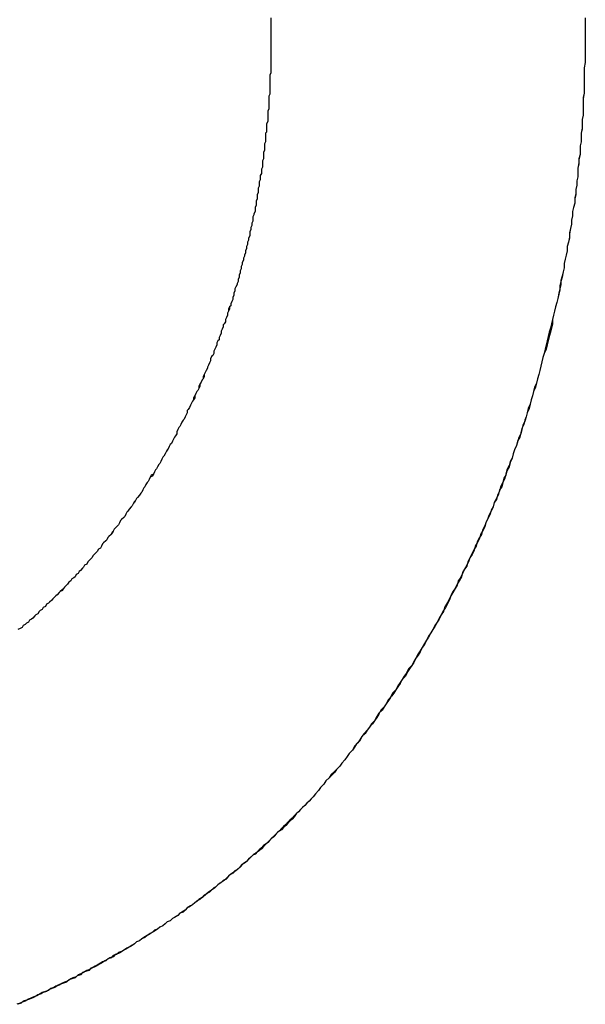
# Model space of a CAD drawing. Extents: x 1917 to 3682, y 1570 to 2675.
# Tile 51 of 166: x 1980.621 to 1981.155, y 2386.786 to 2387.716. Entities that reach past the tile are written whole.
import ezdxf

# ---------------------------------------------------------------- set-up
doc = ezdxf.new("R2010")
doc.units = 0
doc.header["$MEASUREMENT"] = 0
doc.layers.add('KF_SEQUENZA_10_NW_FRONT', color=7, linetype='CONTINUOUS')
doc.layers.add('KF_SEQUENZA_5_NW_REAR', color=7, linetype='CONTINUOUS')

# ---------------------------------------------------------------- blocks, each defined once
blk = doc.blocks.new('KF_SEQUENZA_5_NW_FRONT')
at = {"layer": 'KF_SEQUENZA_10_NW_FRONT'}
for points in [[(-122.417, -264.718, 0), (-122.417, -264.722, 0), (-122.417, -264.727, 0), (-122.417, -264.731, 0), (-122.417, -264.735, 0), (-122.417, -264.74, 0)], [(-122.417, -264.719, 0), (-122.417, -264.723, 0), (-122.417, -264.727, 0), (-122.417, -264.731, 0), (-122.417, -264.735, 0), (-122.417, -264.74, 0)], [(-122.12, -264.718, 0), (-122.12, -264.722, 0), (-122.12, -264.727, 0), (-122.12, -264.731, 0), (-122.12, -264.735, 0), (-122.12, -264.74, 0)], [(-122.12, -264.718, 0), (-122.12, -264.722, 0), (-122.12, -264.727, 0), (-122.12, -264.731, 0), (-122.12, -264.735, 0), (-122.12, -264.74, 0)], [(-122.417, -264.74, 0), (-122.417, -264.742, 0), (-122.417, -264.744, 0), (-122.417, -264.746, 0), (-122.417, -264.748, 0), (-122.417, -264.75, 0), (-122.417, -264.752, 0), (-122.417, -264.754, 0), (-122.417, -264.756, 0), (-122.417, -264.758, 0), (-122.417, -264.76, 0), (-122.417, -264.762, 0), (-122.417, -264.764, 0), (-122.417, -264.766, 0), (-122.417, -264.768, 0), (-122.417, -264.77, 0), (-122.418, -264.772, 0), (-122.418, -264.774, 0), (-122.418, -264.776, 0), (-122.418, -264.778, 0), (-122.418, -264.78, 0), (-122.418, -264.782, 0), (-122.418, -264.784, 0), (-122.418, -264.786, 0), (-122.418, -264.788, 0), (-122.418, -264.79, 0), (-122.419, -264.792, 0), (-122.419, -264.794, 0), (-122.419, -264.796, 0), (-122.419, -264.798, 0), (-122.419, -264.8, 0), (-122.419, -264.802, 0), (-122.419, -264.804, 0), (-122.42, -264.806, 0), (-122.42, -264.808, 0), (-122.42, -264.81, 0), (-122.42, -264.812, 0), (-122.42, -264.814, 0), (-122.42, -264.816, 0), (-122.421, -264.818, 0), (-122.421, -264.82, 0), (-122.421, -264.822, 0), (-122.421, -264.824, 0), (-122.421, -264.826, 0), (-122.422, -264.827, 0), (-122.422, -264.829, 0), (-122.422, -264.831, 0), (-122.422, -264.833, 0), (-122.422, -264.835, 0), (-122.423, -264.837, 0), (-122.423, -264.839, 0), (-122.423, -264.841, 0), (-122.423, -264.843, 0), (-122.424, -264.845, 0), (-122.424, -264.847, 0), (-122.424, -264.849, 0), (-122.424, -264.851, 0), (-122.425, -264.853, 0), (-122.425, -264.855, 0), (-122.425, -264.857, 0), (-122.425, -264.859, 0), (-122.426, -264.861, 0), (-122.426, -264.863, 0), (-122.426, -264.865, 0), (-122.427, -264.867, 0), (-122.427, -264.869, 0), (-122.427, -264.871, 0), (-122.428, -264.873, 0), (-122.428, -264.875, 0), (-122.428, -264.877, 0), (-122.429, -264.879, 0), (-122.429, -264.881, 0), (-122.429, -264.883, 0), (-122.43, -264.885, 0), (-122.43, -264.887, 0), (-122.43, -264.889, 0), (-122.431, -264.891, 0), (-122.431, -264.893, 0), (-122.431, -264.895, 0), (-122.432, -264.897, 0), (-122.432, -264.899, 0), (-122.432, -264.901, 0), (-122.433, -264.903, 0), (-122.433, -264.904, 0), (-122.434, -264.906, 0), (-122.434, -264.908, 0), (-122.434, -264.91, 0), (-122.435, -264.912, 0), (-122.435, -264.914, 0), (-122.436, -264.916, 0), (-122.436, -264.918, 0), (-122.437, -264.92, 0), (-122.437, -264.922, 0), (-122.437, -264.924, 0), (-122.438, -264.926, 0), (-122.438, -264.928, 0), (-122.439, -264.93, 0), (-122.439, -264.932, 0), (-122.44, -264.934, 0), (-122.44, -264.936, 0), (-122.441, -264.938, 0), (-122.441, -264.94, 0), (-122.442, -264.942, 0), (-122.442, -264.943, 0), (-122.443, -264.945, 0), (-122.443, -264.947, 0), (-122.444, -264.949, 0), (-122.444, -264.951, 0), (-122.445, -264.953, 0), (-122.445, -264.955, 0), (-122.446, -264.957, 0), (-122.446, -264.959, 0), (-122.447, -264.961, 0), (-122.447, -264.963, 0), (-122.448, -264.965, 0), (-122.448, -264.967, 0), (-122.449, -264.969, 0), (-122.449, -264.97, 0), (-122.45, -264.972, 0), (-122.451, -264.974, 0), (-122.451, -264.976, 0), (-122.452, -264.978, 0), (-122.452, -264.98, 0), (-122.453, -264.982, 0), (-122.453, -264.984, 0), (-122.454, -264.986, 0), (-122.455, -264.988, 0), (-122.455, -264.99, 0), (-122.456, -264.991, 0), (-122.457, -264.993, 0), (-122.457, -264.995, 0), (-122.458, -264.997, 0), (-122.458, -264.999, 0), (-122.459, -265.001, 0), (-122.46, -265.003, 0), (-122.46, -265.005, 0), (-122.461, -265.007, 0), (-122.462, -265.008, 0), (-122.462, -265.01, 0), (-122.463, -265.012, 0), (-122.464, -265.014, 0), (-122.464, -265.016, 0), (-122.465, -265.018, 0), (-122.466, -265.02, 0), (-122.466, -265.022, 0), (-122.467, -265.023, 0), (-122.468, -265.025, 0), (-122.468, -265.027, 0), (-122.469, -265.029, 0), (-122.47, -265.031, 0), (-122.471, -265.033, 0), (-122.471, -265.035, 0), (-122.472, -265.037, 0), (-122.473, -265.038, 0), (-122.474, -265.04, 0), (-122.474, -265.042, 0), (-122.475, -265.044, 0), (-122.476, -265.046, 0), (-122.477, -265.048, 0), (-122.477, -265.049, 0), (-122.478, -265.051, 0), (-122.479, -265.053, 0), (-122.48, -265.055, 0), (-122.481, -265.057, 0), (-122.481, -265.059, 0), (-122.482, -265.06, 0), (-122.483, -265.062, 0), (-122.484, -265.064, 0), (-122.485, -265.066, 0), (-122.485, -265.068, 0), (-122.486, -265.07, 0), (-122.487, -265.071, 0), (-122.488, -265.073, 0), (-122.489, -265.075, 0), (-122.49, -265.077, 0), (-122.49, -265.079, 0), (-122.491, -265.08, 0), (-122.492, -265.082, 0), (-122.493, -265.084, 0), (-122.494, -265.086, 0), (-122.495, -265.088, 0), (-122.496, -265.089, 0), (-122.496, -265.091, 0), (-122.497, -265.093, 0), (-122.498, -265.095, 0), (-122.499, -265.097, 0), (-122.5, -265.098, 0), (-122.501, -265.1, 0), (-122.502, -265.102, 0), (-122.503, -265.104, 0), (-122.504, -265.105, 0), (-122.505, -265.107, 0), (-122.506, -265.109, 0), (-122.506, -265.111, 0), (-122.507, -265.113, 0), (-122.508, -265.114, 0), (-122.509, -265.116, 0), (-122.51, -265.118, 0), (-122.511, -265.12, 0), (-122.512, -265.121, 0), (-122.513, -265.123, 0), (-122.514, -265.125, 0), (-122.515, -265.126, 0), (-122.516, -265.128, 0), (-122.517, -265.13, 0), (-122.518, -265.132, 0), (-122.519, -265.133, 0), (-122.52, -265.135, 0), (-122.521, -265.137, 0), (-122.522, -265.139, 0), (-122.523, -265.14, 0), (-122.524, -265.142, 0), (-122.525, -265.144, 0), (-122.526, -265.145, 0), (-122.527, -265.147, 0), (-122.528, -265.149, 0), (-122.53, -265.15, 0), (-122.531, -265.152, 0), (-122.532, -265.154, 0), (-122.533, -265.156, 0), (-122.534, -265.157, 0), (-122.535, -265.159, 0), (-122.536, -265.161, 0), (-122.537, -265.162, 0), (-122.538, -265.164, 0), (-122.539, -265.166, 0), (-122.54, -265.167, 0), (-122.541, -265.169, 0), (-122.543, -265.171, 0), (-122.544, -265.172, 0), (-122.545, -265.174, 0), (-122.546, -265.175, 0), (-122.547, -265.177, 0), (-122.548, -265.179, 0), (-122.549, -265.18, 0), (-122.551, -265.182, 0), (-122.552, -265.184, 0), (-122.553, -265.185, 0), (-122.554, -265.187, 0), (-122.555, -265.189, 0), (-122.556, -265.19, 0), (-122.558, -265.192, 0), (-122.559, -265.193, 0), (-122.56, -265.195, 0), (-122.561, -265.197, 0), (-122.562, -265.198, 0), (-122.564, -265.2, 0), (-122.565, -265.201, 0), (-122.566, -265.203, 0), (-122.567, -265.204, 0), (-122.568, -265.206, 0), (-122.57, -265.208, 0), (-122.571, -265.209, 0), (-122.572, -265.211, 0), (-122.573, -265.212, 0), (-122.575, -265.214, 0), (-122.576, -265.215, 0), (-122.577, -265.217, 0), (-122.578, -265.219, 0), (-122.58, -265.22, 0), (-122.581, -265.222, 0), (-122.582, -265.223, 0), (-122.584, -265.225, 0), (-122.585, -265.226, 0), (-122.586, -265.228, 0), (-122.587, -265.229, 0), (-122.589, -265.231, 0), (-122.59, -265.232, 0), (-122.591, -265.234, 0), (-122.593, -265.235, 0), (-122.594, -265.237, 0), (-122.595, -265.238, 0), (-122.597, -265.24, 0), (-122.598, -265.241, 0), (-122.599, -265.243, 0), (-122.601, -265.244, 0), (-122.602, -265.246, 0), (-122.603, -265.247, 0), (-122.605, -265.248, 0), (-122.606, -265.25, 0), (-122.608, -265.251, 0), (-122.609, -265.253, 0), (-122.61, -265.254, 0), (-122.612, -265.256, 0), (-122.613, -265.257, 0), (-122.614, -265.258, 0), (-122.616, -265.26, 0), (-122.617, -265.261, 0), (-122.619, -265.263, 0), (-122.62, -265.264, 0), (-122.622, -265.266, 0), (-122.623, -265.267, 0), (-122.624, -265.268, 0), (-122.626, -265.27, 0), (-122.627, -265.271, 0), (-122.629, -265.272, 0), (-122.63, -265.274, 0), (-122.632, -265.275, 0), (-122.633, -265.277, 0), (-122.635, -265.278, 0), (-122.636, -265.279, 0), (-122.637, -265.281, 0), (-122.639, -265.282, 0), (-122.64, -265.283, 0), (-122.642, -265.285, 0), (-122.643, -265.286, 0), (-122.645, -265.287, 0), (-122.646, -265.289, 0), (-122.648, -265.29, 0), (-122.649, -265.291, 0), (-122.651, -265.292, 0), (-122.652, -265.294, 0), (-122.654, -265.295, 0), (-122.656, -265.296, 0)], [(-122.417, -264.74, 0), (-122.417, -264.742, 0), (-122.417, -264.744, 0), (-122.417, -264.746, 0), (-122.417, -264.748, 0), (-122.417, -264.75, 0), (-122.417, -264.752, 0), (-122.417, -264.754, 0), (-122.417, -264.756, 0), (-122.417, -264.758, 0), (-122.417, -264.76, 0), (-122.417, -264.762, 0), (-122.417, -264.764, 0), (-122.417, -264.766, 0), (-122.417, -264.768, 0), (-122.417, -264.77, 0), (-122.418, -264.772, 0), (-122.418, -264.774, 0), (-122.418, -264.776, 0), (-122.418, -264.778, 0), (-122.418, -264.78, 0), (-122.418, -264.782, 0), (-122.418, -264.784, 0), (-122.418, -264.786, 0), (-122.418, -264.788, 0), (-122.418, -264.79, 0), (-122.419, -264.792, 0), (-122.419, -264.794, 0), (-122.419, -264.796, 0), (-122.419, -264.798, 0), (-122.419, -264.8, 0), (-122.419, -264.802, 0), (-122.419, -264.804, 0), (-122.42, -264.806, 0), (-122.42, -264.808, 0), (-122.42, -264.81, 0), (-122.42, -264.812, 0), (-122.42, -264.814, 0), (-122.42, -264.816, 0), (-122.421, -264.818, 0), (-122.421, -264.82, 0), (-122.421, -264.822, 0), (-122.421, -264.824, 0), (-122.421, -264.826, 0), (-122.422, -264.827, 0), (-122.422, -264.829, 0), (-122.422, -264.831, 0), (-122.422, -264.833, 0), (-122.422, -264.835, 0), (-122.423, -264.837, 0), (-122.423, -264.839, 0), (-122.423, -264.841, 0), (-122.423, -264.843, 0), (-122.424, -264.845, 0), (-122.424, -264.847, 0), (-122.424, -264.849, 0), (-122.424, -264.851, 0), (-122.425, -264.853, 0), (-122.425, -264.855, 0), (-122.425, -264.857, 0), (-122.425, -264.859, 0), (-122.426, -264.861, 0), (-122.426, -264.863, 0), (-122.426, -264.865, 0), (-122.427, -264.867, 0), (-122.427, -264.869, 0), (-122.427, -264.871, 0), (-122.428, -264.873, 0), (-122.428, -264.875, 0), (-122.428, -264.877, 0), (-122.429, -264.879, 0), (-122.429, -264.881, 0), (-122.429, -264.883, 0), (-122.43, -264.885, 0), (-122.43, -264.887, 0), (-122.43, -264.889, 0), (-122.431, -264.891, 0), (-122.431, -264.893, 0), (-122.431, -264.895, 0), (-122.432, -264.897, 0), (-122.432, -264.899, 0), (-122.432, -264.901, 0), (-122.433, -264.903, 0), (-122.433, -264.904, 0), (-122.434, -264.906, 0), (-122.434, -264.908, 0), (-122.434, -264.91, 0), (-122.435, -264.912, 0), (-122.435, -264.914, 0), (-122.436, -264.916, 0), (-122.436, -264.918, 0), (-122.437, -264.92, 0), (-122.437, -264.922, 0), (-122.437, -264.924, 0), (-122.438, -264.926, 0), (-122.438, -264.928, 0), (-122.439, -264.93, 0), (-122.439, -264.932, 0), (-122.44, -264.934, 0), (-122.44, -264.936, 0), (-122.441, -264.938, 0), (-122.441, -264.94, 0), (-122.442, -264.942, 0), (-122.442, -264.943, 0), (-122.443, -264.945, 0), (-122.443, -264.947, 0), (-122.444, -264.949, 0), (-122.444, -264.951, 0), (-122.445, -264.953, 0), (-122.445, -264.955, 0), (-122.446, -264.957, 0), (-122.446, -264.959, 0), (-122.447, -264.961, 0), (-122.447, -264.963, 0), (-122.448, -264.965, 0), (-122.448, -264.967, 0), (-122.449, -264.969, 0), (-122.449, -264.97, 0), (-122.45, -264.972, 0), (-122.451, -264.974, 0), (-122.451, -264.976, 0), (-122.452, -264.978, 0), (-122.452, -264.98, 0), (-122.453, -264.982, 0), (-122.453, -264.984, 0), (-122.454, -264.986, 0), (-122.455, -264.988, 0), (-122.455, -264.99, 0), (-122.456, -264.991, 0), (-122.456, -264.993, 0), (-122.457, -264.995, 0), (-122.458, -264.997, 0), (-122.458, -264.999, 0), (-122.459, -265.001, 0), (-122.46, -265.003, 0), (-122.46, -265.005, 0), (-122.461, -265.007, 0), (-122.462, -265.008, 0), (-122.462, -265.01, 0), (-122.463, -265.012, 0), (-122.464, -265.014, 0), (-122.464, -265.016, 0), (-122.465, -265.018, 0), (-122.466, -265.02, 0), (-122.466, -265.022, 0), (-122.467, -265.023, 0), (-122.468, -265.025, 0), (-122.468, -265.027, 0), (-122.469, -265.029, 0), (-122.47, -265.031, 0), (-122.471, -265.033, 0), (-122.471, -265.035, 0), (-122.472, -265.037, 0), (-122.473, -265.038, 0), (-122.474, -265.04, 0), (-122.474, -265.042, 0), (-122.475, -265.044, 0), (-122.476, -265.046, 0), (-122.477, -265.048, 0), (-122.477, -265.049, 0), (-122.478, -265.051, 0), (-122.479, -265.053, 0), (-122.48, -265.055, 0), (-122.48, -265.057, 0), (-122.481, -265.059, 0), (-122.482, -265.06, 0), (-122.483, -265.062, 0), (-122.484, -265.064, 0), (-122.484, -265.066, 0), (-122.485, -265.068, 0), (-122.486, -265.07, 0), (-122.487, -265.071, 0), (-122.488, -265.073, 0), (-122.489, -265.075, 0), (-122.489, -265.077, 0), (-122.49, -265.079, 0), (-122.491, -265.08, 0), (-122.492, -265.082, 0), (-122.493, -265.084, 0), (-122.494, -265.086, 0), (-122.495, -265.088, 0), (-122.496, -265.089, 0), (-122.496, -265.091, 0), (-122.497, -265.093, 0), (-122.498, -265.095, 0), (-122.499, -265.097, 0), (-122.5, -265.098, 0), (-122.501, -265.1, 0), (-122.502, -265.102, 0), (-122.503, -265.104, 0), (-122.504, -265.105, 0), (-122.505, -265.107, 0), (-122.506, -265.109, 0), (-122.506, -265.111, 0), (-122.507, -265.113, 0), (-122.508, -265.114, 0), (-122.509, -265.116, 0), (-122.51, -265.118, 0), (-122.511, -265.12, 0), (-122.512, -265.121, 0), (-122.513, -265.123, 0), (-122.514, -265.125, 0), (-122.515, -265.127, 0), (-122.516, -265.128, 0), (-122.517, -265.13, 0), (-122.518, -265.132, 0), (-122.519, -265.133, 0), (-122.52, -265.135, 0), (-122.521, -265.137, 0), (-122.522, -265.139, 0), (-122.523, -265.14, 0), (-122.524, -265.142, 0), (-122.525, -265.144, 0), (-122.526, -265.145, 0), (-122.527, -265.147, 0), (-122.528, -265.149, 0), (-122.529, -265.151, 0), (-122.531, -265.152, 0), (-122.532, -265.154, 0), (-122.533, -265.156, 0), (-122.534, -265.157, 0), (-122.535, -265.159, 0), (-122.536, -265.161, 0), (-122.537, -265.162, 0), (-122.538, -265.164, 0), (-122.539, -265.166, 0), (-122.54, -265.167, 0), (-122.541, -265.169, 0), (-122.543, -265.171, 0), (-122.544, -265.172, 0), (-122.545, -265.174, 0), (-122.546, -265.176, 0), (-122.547, -265.177, 0), (-122.548, -265.179, 0), (-122.549, -265.18, 0), (-122.551, -265.182, 0), (-122.552, -265.184, 0), (-122.553, -265.185, 0), (-122.554, -265.187, 0), (-122.555, -265.189, 0), (-122.556, -265.19, 0), (-122.558, -265.192, 0), (-122.559, -265.193, 0), (-122.56, -265.195, 0), (-122.561, -265.197, 0), (-122.562, -265.198, 0), (-122.564, -265.2, 0), (-122.565, -265.201, 0), (-122.566, -265.203, 0), (-122.567, -265.205, 0), (-122.568, -265.206, 0), (-122.57, -265.208, 0), (-122.571, -265.209, 0), (-122.572, -265.211, 0), (-122.573, -265.212, 0), (-122.575, -265.214, 0), (-122.576, -265.215, 0), (-122.577, -265.217, 0), (-122.578, -265.219, 0), (-122.58, -265.22, 0), (-122.581, -265.222, 0), (-122.582, -265.223, 0), (-122.584, -265.225, 0), (-122.585, -265.226, 0), (-122.586, -265.228, 0), (-122.587, -265.229, 0), (-122.589, -265.231, 0), (-122.59, -265.232, 0), (-122.591, -265.234, 0), (-122.593, -265.235, 0), (-122.594, -265.237, 0), (-122.595, -265.238, 0), (-122.597, -265.24, 0), (-122.598, -265.241, 0), (-122.599, -265.243, 0), (-122.601, -265.244, 0), (-122.602, -265.246, 0), (-122.603, -265.247, 0), (-122.605, -265.248, 0), (-122.606, -265.25, 0), (-122.608, -265.251, 0), (-122.609, -265.253, 0), (-122.61, -265.254, 0), (-122.612, -265.256, 0), (-122.613, -265.257, 0), (-122.614, -265.259, 0), (-122.616, -265.26, 0), (-122.617, -265.261, 0), (-122.619, -265.263, 0), (-122.62, -265.264, 0), (-122.622, -265.266, 0), (-122.623, -265.267, 0), (-122.624, -265.268, 0), (-122.626, -265.27, 0), (-122.627, -265.271, 0), (-122.629, -265.272, 0), (-122.63, -265.274, 0), (-122.632, -265.275, 0), (-122.633, -265.277, 0), (-122.635, -265.278, 0), (-122.636, -265.279, 0), (-122.637, -265.281, 0), (-122.639, -265.282, 0), (-122.64, -265.283, 0), (-122.642, -265.285, 0), (-122.643, -265.286, 0), (-122.645, -265.287, 0), (-122.646, -265.289, 0), (-122.648, -265.29, 0), (-122.649, -265.291, 0), (-122.651, -265.292, 0), (-122.652, -265.294, 0), (-122.654, -265.295, 0), (-122.656, -265.296, 0)], [(-122.12, -264.74, 0), (-122.12, -264.744, 0), (-122.12, -264.748, 0), (-122.12, -264.752, 0), (-122.12, -264.756, 0), (-122.12, -264.76, 0), (-122.121, -264.765, 0), (-122.121, -264.769, 0), (-122.121, -264.773, 0), (-122.121, -264.777, 0), (-122.121, -264.781, 0), (-122.121, -264.785, 0), (-122.121, -264.789, 0), (-122.122, -264.793, 0), (-122.122, -264.798, 0), (-122.122, -264.802, 0), (-122.122, -264.806, 0), (-122.122, -264.81, 0), (-122.123, -264.814, 0), (-122.123, -264.818, 0), (-122.123, -264.822, 0), (-122.124, -264.827, 0), (-122.124, -264.831, 0), (-122.124, -264.835, 0), (-122.125, -264.839, 0), (-122.125, -264.843, 0), (-122.125, -264.847, 0), (-122.126, -264.851, 0), (-122.126, -264.855, 0), (-122.127, -264.86, 0), (-122.127, -264.864, 0), (-122.127, -264.868, 0), (-122.128, -264.872, 0), (-122.128, -264.876, 0), (-122.129, -264.88, 0), (-122.129, -264.884, 0), (-122.13, -264.888, 0), (-122.13, -264.893, 0), (-122.131, -264.897, 0), (-122.132, -264.901, 0), (-122.132, -264.905, 0), (-122.133, -264.909, 0), (-122.133, -264.913, 0), (-122.134, -264.917, 0), (-122.135, -264.921, 0), (-122.135, -264.925, 0), (-122.136, -264.93, 0), (-122.137, -264.934, 0), (-122.137, -264.938, 0), (-122.138, -264.942, 0), (-122.139, -264.946, 0), (-122.14, -264.95, 0), (-122.14, -264.954, 0), (-122.141, -264.958, 0), (-122.142, -264.962, 0), (-122.143, -264.966, 0), (-122.143, -264.97, 0), (-122.144, -264.974, 0), (-122.145, -264.978, 0), (-122.146, -264.983, 0), (-122.147, -264.987, 0), (-122.148, -264.991, 0), (-122.149, -264.995, 0), (-122.15, -264.999, 0), (-122.151, -265.003, 0), (-122.151, -265.007, 0), (-122.152, -265.011, 0), (-122.153, -265.015, 0), (-122.154, -265.019, 0), (-122.155, -265.023, 0), (-122.156, -265.027, 0), (-122.157, -265.031, 0), (-122.159, -265.035, 0), (-122.16, -265.039, 0), (-122.161, -265.043, 0), (-122.162, -265.047, 0), (-122.163, -265.051, 0), (-122.164, -265.055, 0), (-122.165, -265.059, 0), (-122.166, -265.063, 0), (-122.167, -265.067, 0), (-122.169, -265.071, 0), (-122.17, -265.075, 0), (-122.171, -265.079, 0), (-122.172, -265.083, 0), (-122.173, -265.087, 0), (-122.175, -265.091, 0), (-122.176, -265.095, 0), (-122.177, -265.098, 0), (-122.178, -265.102, 0), (-122.18, -265.106, 0), (-122.181, -265.11, 0), (-122.182, -265.114, 0), (-122.184, -265.118, 0), (-122.185, -265.122, 0), (-122.187, -265.126, 0), (-122.188, -265.13, 0), (-122.189, -265.134, 0), (-122.191, -265.137, 0), (-122.192, -265.141, 0), (-122.194, -265.145, 0), (-122.195, -265.149, 0), (-122.196, -265.153, 0), (-122.198, -265.157, 0), (-122.199, -265.161, 0), (-122.201, -265.164, 0), (-122.202, -265.168, 0), (-122.204, -265.172, 0), (-122.206, -265.176, 0), (-122.207, -265.18, 0), (-122.209, -265.183, 0), (-122.21, -265.187, 0), (-122.212, -265.191, 0), (-122.214, -265.195, 0), (-122.215, -265.198, 0), (-122.217, -265.202, 0), (-122.218, -265.206, 0), (-122.22, -265.209, 0), (-122.222, -265.213, 0), (-122.223, -265.217, 0), (-122.225, -265.22, 0), (-122.227, -265.224, 0), (-122.229, -265.228, 0), (-122.23, -265.231, 0), (-122.232, -265.235, 0), (-122.234, -265.239, 0), (-122.236, -265.242, 0), (-122.237, -265.246, 0), (-122.239, -265.25, 0), (-122.241, -265.253, 0), (-122.243, -265.257, 0), (-122.245, -265.26, 0), (-122.247, -265.264, 0), (-122.248, -265.267, 0), (-122.25, -265.271, 0), (-122.252, -265.275, 0), (-122.254, -265.278, 0), (-122.256, -265.282, 0), (-122.258, -265.285, 0), (-122.26, -265.289, 0), (-122.262, -265.292, 0), (-122.264, -265.296, 0), (-122.266, -265.299, 0), (-122.268, -265.302, 0), (-122.27, -265.306, 0), (-122.272, -265.309, 0), (-122.274, -265.313, 0), (-122.276, -265.316, 0), (-122.278, -265.319, 0), (-122.28, -265.323, 0), (-122.282, -265.326, 0), (-122.284, -265.33, 0), (-122.286, -265.333, 0), (-122.288, -265.336, 0), (-122.29, -265.34, 0), (-122.293, -265.343, 0), (-122.295, -265.346, 0), (-122.297, -265.349, 0), (-122.299, -265.353, 0), (-122.301, -265.356, 0), (-122.303, -265.359, 0), (-122.306, -265.362, 0), (-122.308, -265.366, 0), (-122.31, -265.369, 0), (-122.312, -265.372, 0), (-122.315, -265.375, 0), (-122.317, -265.378, 0), (-122.319, -265.382, 0), (-122.321, -265.385, 0), (-122.324, -265.388, 0), (-122.326, -265.391, 0), (-122.328, -265.394, 0), (-122.331, -265.397, 0), (-122.333, -265.4, 0), (-122.335, -265.403, 0), (-122.338, -265.406, 0), (-122.34, -265.41, 0), (-122.343, -265.413, 0), (-122.345, -265.416, 0), (-122.347, -265.419, 0), (-122.35, -265.422, 0), (-122.352, -265.425, 0), (-122.355, -265.428, 0), (-122.357, -265.43, 0), (-122.36, -265.433, 0), (-122.362, -265.436, 0), (-122.365, -265.439, 0), (-122.367, -265.442, 0), (-122.37, -265.445, 0), (-122.372, -265.448, 0), (-122.375, -265.451, 0), (-122.377, -265.454, 0)], [(-122.12, -264.74, 0), (-122.12, -264.744, 0), (-122.12, -264.748, 0), (-122.12, -264.752, 0), (-122.12, -264.756, 0), (-122.12, -264.76, 0), (-122.121, -264.765, 0), (-122.121, -264.769, 0), (-122.121, -264.773, 0), (-122.121, -264.777, 0), (-122.121, -264.781, 0), (-122.121, -264.785, 0), (-122.121, -264.789, 0), (-122.122, -264.794, 0), (-122.122, -264.798, 0), (-122.122, -264.802, 0), (-122.122, -264.806, 0), (-122.122, -264.81, 0), (-122.123, -264.814, 0), (-122.123, -264.818, 0), (-122.123, -264.823, 0), (-122.124, -264.827, 0), (-122.124, -264.831, 0), (-122.124, -264.835, 0), (-122.125, -264.839, 0), (-122.125, -264.843, 0), (-122.125, -264.847, 0), (-122.126, -264.852, 0), (-122.126, -264.856, 0), (-122.127, -264.86, 0), (-122.127, -264.864, 0), (-122.127, -264.868, 0), (-122.128, -264.872, 0), (-122.128, -264.876, 0), (-122.129, -264.88, 0), (-122.129, -264.885, 0), (-122.13, -264.889, 0), (-122.13, -264.893, 0), (-122.131, -264.897, 0), (-122.132, -264.901, 0), (-122.132, -264.905, 0), (-122.133, -264.909, 0), (-122.133, -264.913, 0), (-122.134, -264.917, 0), (-122.135, -264.922, 0), (-122.135, -264.926, 0), (-122.136, -264.93, 0), (-122.137, -264.934, 0), (-122.137, -264.938, 0), (-122.138, -264.942, 0), (-122.139, -264.946, 0), (-122.14, -264.95, 0), (-122.14, -264.954, 0), (-122.141, -264.958, 0), (-122.142, -264.963, 0), (-122.143, -264.967, 0), (-122.144, -264.971, 0), (-122.144, -264.975, 0), (-122.145, -264.979, 0), (-122.146, -264.983, 0), (-122.147, -264.987, 0), (-122.148, -264.991, 0), (-122.149, -264.995, 0), (-122.15, -264.999, 0), (-122.151, -265.003, 0), (-122.152, -265.007, 0), (-122.153, -265.011, 0), (-122.154, -265.015, 0), (-122.155, -265.019, 0), (-122.156, -265.023, 0), (-122.157, -265.027, 0), (-122.158, -265.031, 0), (-122.159, -265.035, 0), (-122.16, -265.039, 0), (-122.161, -265.043, 0), (-122.162, -265.047, 0), (-122.163, -265.051, 0), (-122.164, -265.055, 0), (-122.165, -265.059, 0), (-122.166, -265.063, 0), (-122.168, -265.067, 0), (-122.169, -265.071, 0), (-122.17, -265.075, 0), (-122.171, -265.079, 0), (-122.172, -265.083, 0), (-122.174, -265.087, 0), (-122.175, -265.091, 0), (-122.176, -265.095, 0), (-122.177, -265.099, 0), (-122.179, -265.103, 0), (-122.18, -265.107, 0), (-122.181, -265.111, 0), (-122.183, -265.115, 0), (-122.184, -265.119, 0), (-122.185, -265.122, 0), (-122.187, -265.126, 0), (-122.188, -265.13, 0), (-122.189, -265.134, 0), (-122.191, -265.138, 0), (-122.192, -265.142, 0), (-122.194, -265.146, 0), (-122.195, -265.15, 0), (-122.197, -265.153, 0), (-122.198, -265.157, 0), (-122.2, -265.161, 0), (-122.201, -265.165, 0), (-122.203, -265.169, 0), (-122.204, -265.173, 0), (-122.206, -265.176, 0), (-122.207, -265.18, 0), (-122.209, -265.184, 0), (-122.211, -265.188, 0), (-122.212, -265.191, 0), (-122.214, -265.195, 0), (-122.215, -265.199, 0), (-122.217, -265.203, 0), (-122.219, -265.206, 0), (-122.22, -265.21, 0), (-122.222, -265.214, 0), (-122.224, -265.217, 0), (-122.225, -265.221, 0), (-122.227, -265.225, 0), (-122.229, -265.228, 0), (-122.231, -265.232, 0), (-122.232, -265.236, 0), (-122.234, -265.239, 0), (-122.236, -265.243, 0), (-122.238, -265.247, 0), (-122.24, -265.25, 0), (-122.241, -265.254, 0), (-122.243, -265.257, 0), (-122.245, -265.261, 0), (-122.247, -265.264, 0), (-122.249, -265.268, 0), (-122.251, -265.272, 0), (-122.253, -265.275, 0), (-122.254, -265.279, 0), (-122.256, -265.282, 0), (-122.258, -265.286, 0), (-122.26, -265.289, 0), (-122.262, -265.293, 0), (-122.264, -265.296, 0), (-122.266, -265.299, 0), (-122.268, -265.303, 0), (-122.27, -265.306, 0), (-122.272, -265.31, 0), (-122.274, -265.313, 0), (-122.276, -265.317, 0), (-122.278, -265.32, 0), (-122.28, -265.323, 0), (-122.282, -265.327, 0), (-122.284, -265.33, 0), (-122.287, -265.333, 0), (-122.289, -265.337, 0), (-122.291, -265.34, 0), (-122.293, -265.343, 0), (-122.295, -265.347, 0), (-122.297, -265.35, 0), (-122.299, -265.353, 0), (-122.302, -265.356, 0), (-122.304, -265.36, 0), (-122.306, -265.363, 0), (-122.308, -265.366, 0), (-122.31, -265.369, 0), (-122.313, -265.372, 0), (-122.315, -265.376, 0), (-122.317, -265.379, 0), (-122.319, -265.382, 0), (-122.322, -265.385, 0), (-122.324, -265.388, 0), (-122.326, -265.391, 0), (-122.329, -265.394, 0), (-122.331, -265.397, 0), (-122.333, -265.401, 0), (-122.336, -265.404, 0), (-122.338, -265.407, 0), (-122.34, -265.41, 0), (-122.343, -265.413, 0), (-122.345, -265.416, 0), (-122.347, -265.419, 0), (-122.35, -265.422, 0), (-122.352, -265.425, 0), (-122.355, -265.428, 0), (-122.357, -265.431, 0), (-122.36, -265.434, 0), (-122.362, -265.436, 0), (-122.365, -265.439, 0), (-122.367, -265.442, 0), (-122.37, -265.445, 0), (-122.372, -265.448, 0), (-122.375, -265.451, 0), (-122.377, -265.454, 0)], [(-122.377, -265.454, 0), (-122.379, -265.456, 0), (-122.381, -265.458, 0), (-122.383, -265.46, 0), (-122.385, -265.462, 0), (-122.387, -265.464, 0), (-122.389, -265.466, 0), (-122.391, -265.468, 0), (-122.393, -265.47, 0), (-122.395, -265.472, 0), (-122.397, -265.474, 0), (-122.399, -265.476, 0), (-122.401, -265.478, 0), (-122.403, -265.48, 0), (-122.405, -265.482, 0), (-122.407, -265.484, 0), (-122.409, -265.486, 0), (-122.411, -265.488, 0), (-122.413, -265.49, 0), (-122.415, -265.492, 0), (-122.417, -265.494, 0), (-122.419, -265.496, 0), (-122.421, -265.498, 0), (-122.424, -265.5, 0), (-122.426, -265.502, 0), (-122.428, -265.504, 0), (-122.43, -265.506, 0), (-122.432, -265.508, 0), (-122.434, -265.509, 0), (-122.436, -265.511, 0), (-122.438, -265.513, 0), (-122.44, -265.515, 0), (-122.443, -265.517, 0), (-122.445, -265.519, 0), (-122.447, -265.521, 0), (-122.449, -265.523, 0), (-122.451, -265.524, 0), (-122.453, -265.526, 0), (-122.456, -265.528, 0), (-122.458, -265.53, 0), (-122.46, -265.532, 0), (-122.462, -265.533, 0), (-122.464, -265.535, 0), (-122.467, -265.537, 0), (-122.469, -265.539, 0), (-122.471, -265.54, 0), (-122.473, -265.542, 0), (-122.476, -265.544, 0), (-122.478, -265.546, 0), (-122.48, -265.547, 0), (-122.482, -265.549, 0), (-122.485, -265.551, 0), (-122.487, -265.553, 0), (-122.489, -265.554, 0), (-122.491, -265.556, 0), (-122.494, -265.558, 0), (-122.496, -265.559, 0), (-122.498, -265.561, 0), (-122.501, -265.563, 0), (-122.503, -265.564, 0), (-122.505, -265.566, 0), (-122.508, -265.568, 0), (-122.51, -265.569, 0), (-122.512, -265.571, 0), (-122.515, -265.572, 0), (-122.517, -265.574, 0), (-122.519, -265.576, 0), (-122.522, -265.577, 0), (-122.524, -265.579, 0), (-122.527, -265.58, 0), (-122.529, -265.582, 0), (-122.531, -265.583, 0), (-122.534, -265.585, 0), (-122.536, -265.587, 0), (-122.539, -265.588, 0), (-122.541, -265.59, 0), (-122.544, -265.591, 0), (-122.546, -265.593, 0), (-122.548, -265.594, 0), (-122.551, -265.596, 0), (-122.553, -265.597, 0), (-122.556, -265.599, 0), (-122.558, -265.6, 0), (-122.561, -265.601, 0), (-122.563, -265.603, 0), (-122.566, -265.604, 0), (-122.568, -265.606, 0), (-122.571, -265.607, 0), (-122.573, -265.609, 0), (-122.576, -265.61, 0), (-122.578, -265.611, 0), (-122.581, -265.613, 0), (-122.583, -265.614, 0), (-122.586, -265.616, 0), (-122.588, -265.617, 0), (-122.591, -265.618, 0), (-122.594, -265.62, 0), (-122.596, -265.621, 0), (-122.599, -265.622, 0), (-122.601, -265.624, 0), (-122.604, -265.625, 0), (-122.606, -265.626, 0), (-122.609, -265.628, 0), (-122.612, -265.629, 0), (-122.614, -265.63, 0), (-122.617, -265.632, 0), (-122.62, -265.633, 0), (-122.622, -265.634, 0), (-122.625, -265.635, 0), (-122.627, -265.637, 0), (-122.63, -265.638, 0), (-122.633, -265.639, 0), (-122.635, -265.64, 0), (-122.638, -265.642, 0), (-122.641, -265.643, 0), (-122.643, -265.644, 0), (-122.646, -265.645, 0), (-122.649, -265.647, 0), (-122.652, -265.648, 0), (-122.654, -265.649, 0), (-122.657, -265.65, 0)], [(-122.377, -265.454, 0), (-122.379, -265.456, 0), (-122.381, -265.458, 0), (-122.383, -265.46, 0), (-122.385, -265.462, 0), (-122.387, -265.464, 0), (-122.389, -265.466, 0), (-122.391, -265.468, 0), (-122.393, -265.47, 0), (-122.395, -265.473, 0), (-122.397, -265.475, 0), (-122.399, -265.477, 0), (-122.401, -265.479, 0), (-122.403, -265.481, 0), (-122.405, -265.483, 0), (-122.407, -265.485, 0), (-122.41, -265.487, 0), (-122.412, -265.489, 0), (-122.414, -265.491, 0), (-122.416, -265.493, 0), (-122.418, -265.495, 0), (-122.42, -265.497, 0), (-122.422, -265.499, 0), (-122.424, -265.501, 0), (-122.426, -265.503, 0), (-122.428, -265.505, 0), (-122.431, -265.507, 0), (-122.433, -265.508, 0), (-122.435, -265.51, 0), (-122.437, -265.512, 0), (-122.439, -265.514, 0), (-122.441, -265.516, 0), (-122.444, -265.518, 0), (-122.446, -265.52, 0), (-122.448, -265.522, 0), (-122.45, -265.524, 0), (-122.452, -265.525, 0), (-122.455, -265.527, 0), (-122.457, -265.529, 0), (-122.459, -265.531, 0), (-122.461, -265.533, 0), (-122.464, -265.535, 0), (-122.466, -265.536, 0), (-122.468, -265.538, 0), (-122.47, -265.54, 0), (-122.473, -265.542, 0), (-122.475, -265.544, 0), (-122.477, -265.545, 0), (-122.479, -265.547, 0), (-122.482, -265.549, 0), (-122.484, -265.551, 0), (-122.486, -265.552, 0), (-122.489, -265.554, 0), (-122.491, -265.556, 0), (-122.493, -265.557, 0), (-122.496, -265.559, 0), (-122.498, -265.561, 0), (-122.5, -265.563, 0), (-122.503, -265.564, 0), (-122.505, -265.566, 0), (-122.508, -265.568, 0), (-122.51, -265.569, 0), (-122.512, -265.571, 0), (-122.515, -265.572, 0), (-122.517, -265.574, 0), (-122.519, -265.576, 0), (-122.522, -265.577, 0), (-122.524, -265.579, 0), (-122.527, -265.581, 0), (-122.529, -265.582, 0), (-122.532, -265.584, 0), (-122.534, -265.585, 0), (-122.537, -265.587, 0), (-122.539, -265.588, 0), (-122.541, -265.59, 0), (-122.544, -265.591, 0), (-122.546, -265.593, 0), (-122.549, -265.595, 0), (-122.551, -265.596, 0), (-122.554, -265.598, 0), (-122.556, -265.599, 0), (-122.559, -265.601, 0), (-122.561, -265.602, 0), (-122.564, -265.603, 0), (-122.566, -265.605, 0), (-122.569, -265.606, 0), (-122.572, -265.608, 0), (-122.574, -265.609, 0), (-122.577, -265.611, 0), (-122.579, -265.612, 0), (-122.582, -265.614, 0), (-122.584, -265.615, 0), (-122.587, -265.616, 0), (-122.589, -265.618, 0), (-122.592, -265.619, 0), (-122.595, -265.62, 0), (-122.597, -265.622, 0), (-122.6, -265.623, 0), (-122.602, -265.625, 0), (-122.605, -265.626, 0), (-122.608, -265.627, 0), (-122.61, -265.629, 0), (-122.613, -265.63, 0), (-122.616, -265.631, 0), (-122.618, -265.632, 0), (-122.621, -265.634, 0), (-122.624, -265.635, 0), (-122.626, -265.636, 0), (-122.629, -265.638, 0), (-122.632, -265.639, 0), (-122.634, -265.64, 0), (-122.637, -265.641, 0), (-122.64, -265.643, 0), (-122.642, -265.644, 0), (-122.645, -265.645, 0), (-122.648, -265.646, 0), (-122.651, -265.647, 0), (-122.653, -265.649, 0), (-122.656, -265.65, 0)]]:
    blk.add_polyline3d(points, dxfattribs=at)

msp = doc.modelspace()

# ---------------------------------------------------------------- block references
at = {"layer": 'KF_SEQUENZA_5_NW_REAR'}
msp.add_blockref('KF_SEQUENZA_5_NW_FRONT', (2103.27537, 2652.43573), dxfattribs=at)

doc.saveas('drawing.dxf')
